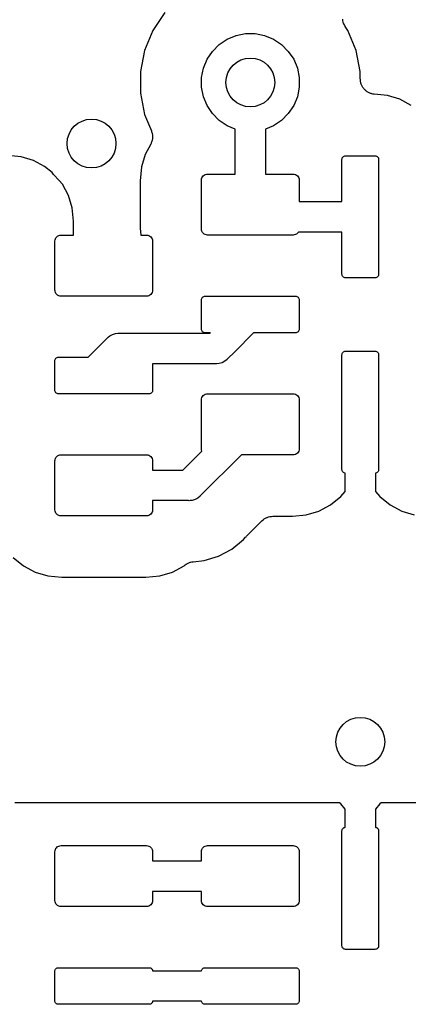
# Model space of a CAD drawing. Extents: x 59.9 to 90.6, y -72.1 to -46.5.
# Tile 8 of 24: x 70.7 to 73.9, y -62.6 to -54.6. Entities that reach past the tile are written whole.
import ezdxf

# ---------------------------------------------------------------- set-up
doc = ezdxf.new("R2010")
doc.units = 0
doc.header["$MEASUREMENT"] = 0
doc.layers.add('BLACK', color=7, linetype='CONTINUOUS')

msp = doc.modelspace()

# ---------------------------------------------------------------- linework, layer by layer
at = {"layer": 'BLACK', "linetype": 'CONTINUOUS'}
for p, q in [((71.9009, -54.5263), (71.8024, -54.6737)), ((73.3567, -54.5941), (73.3557, -54.5822)), ((73.3569, -54.5946), (73.3567, -54.5941)), ((71.8024, -54.6737), (71.7346, -54.8375)), ((73.3569, -54.5951), (73.3569, -54.5946)), ((73.3603, -54.6064), (73.3569, -54.5951)), ((73.3636, -54.6179), (73.3603, -54.6064)), ((73.3638, -54.6183), (73.3636, -54.6179)), ((73.364, -54.6188), (73.3638, -54.6183)), ((73.3695, -54.6293), (73.364, -54.6188)), ((73.375, -54.6399), (73.3695, -54.6293)), ((73.3755, -54.6407), (73.375, -54.6399)), ((73.3756, -54.6408), (73.3755, -54.6407)), ((73.3755, -54.6407), (73.3755, -54.6407)), ((73.376, -54.6414), (73.3756, -54.6408)), ((73.3976, -54.6737), (73.376, -54.6414)), ((73.4654, -54.8375), (73.3976, -54.6737)), ((72.345, -54.7893), (72.4105, -54.7455)), ((72.4105, -54.7455), (72.4833, -54.7154)), ((72.4833, -54.7154), (72.5606, -54.7)), ((72.5606, -54.7), (72.6394, -54.7)), ((72.6394, -54.7), (72.7167, -54.7154)), ((72.7167, -54.7154), (72.7895, -54.7455)), ((72.7895, -54.7455), (72.855, -54.7893)), ((72.2893, -54.845), (72.345, -54.7893)), ((72.855, -54.7893), (72.9107, -54.845)), ((71.7346, -54.8375), (71.7, -55.0114)), ((72.2154, -54.9833), (72.2455, -54.9105)), ((72.2455, -54.9105), (72.2893, -54.845)), ((72.9107, -54.845), (72.9545, -54.9105)), ((72.9545, -54.9105), (72.9846, -54.9833)), ((73.5, -55.0114), (73.4654, -54.8375)), ((72.2, -55.0606), (72.2154, -54.9833)), ((72.9846, -54.9833), (73, -55.0606)), ((71.7, -55.0114), (71.7, -55.1886)), ((72.2, -55.1394), (72.2, -55.0606)), ((73, -55.0606), (73, -55.1394)), ((73.5, -55.0707), (73.5, -55.0114)), ((73.5006, -55.0764), (73.5, -55.0707)), ((73.5005, -55.0821), (73.5006, -55.0764)), ((72.2154, -55.2167), (72.2, -55.1394)), ((73, -55.1394), (72.9846, -55.2167)), ((73.5018, -55.0887), (73.5005, -55.0821)), ((73.5024, -55.0953), (73.5018, -55.0887)), ((73.5041, -55.1008), (73.5024, -55.0953)), ((73.5052, -55.1065), (73.5041, -55.1008)), ((73.5077, -55.1127), (73.5052, -55.1065)), ((73.5096, -55.1191), (73.5077, -55.1127)), ((73.5123, -55.1241), (73.5096, -55.1191)), ((73.5144, -55.1294), (73.5123, -55.1241)), ((73.5181, -55.135), (73.5144, -55.1294)), ((73.5212, -55.1409), (73.5181, -55.135)), ((73.5248, -55.1454), (73.5212, -55.1409)), ((73.528, -55.1502), (73.5248, -55.1454)), ((73.5327, -55.155), (73.528, -55.1502)), ((73.5369, -55.1601), (73.5327, -55.155)), ((71.7, -55.1886), (71.7346, -55.3625)), ((72.2455, -55.2895), (72.2154, -55.2167)), ((72.9846, -55.2167), (72.9545, -55.2895)), ((73.5413, -55.1638), (73.5369, -55.1601)), ((73.5453, -55.1679), (73.5413, -55.1638)), ((73.5508, -55.1717), (73.5453, -55.1679)), ((73.556, -55.1759), (73.5508, -55.1717)), ((73.561, -55.1787), (73.556, -55.1759)), ((73.5658, -55.1819), (73.561, -55.1787)), ((73.5719, -55.1846), (73.5658, -55.1819)), ((73.5778, -55.1877), (73.5719, -55.1846)), ((73.5833, -55.1894), (73.5778, -55.1877)), ((73.5885, -55.1917), (73.5833, -55.1894)), ((73.5951, -55.1931), (73.5885, -55.1917)), ((73.6015, -55.1951), (73.5951, -55.1931)), ((73.6072, -55.1957), (73.6015, -55.1951)), ((73.6128, -55.1969), (73.6072, -55.1957)), ((73.6146, -55.197), (73.6128, -55.1969)), ((73.7239, -55.2078), (73.6146, -55.197)), ((73.8237, -55.2381), (73.7239, -55.2078)), ((73.9158, -55.2873), (73.8237, -55.2381)), ((72.2893, -55.355), (72.2455, -55.2895)), ((72.9545, -55.2895), (72.9107, -55.355)), ((71.7346, -55.3625), (71.7899, -55.4961)), ((72.345, -55.4107), (72.2893, -55.355)), ((72.9107, -55.355), (72.855, -55.4107)), ((72.4105, -55.4545), (72.345, -55.4107)), ((72.475, -55.4812), (72.4105, -55.4545)), ((72.475, -55.85), (72.475, -55.4812)), ((72.7895, -55.4545), (72.725, -55.4812)), ((72.725, -55.4812), (72.725, -55.85)), ((72.855, -55.4107), (72.7895, -55.4545)), ((71.7899, -55.4961), (71.7906, -55.4977)), ((71.7906, -55.4977), (71.7921, -55.5031)), ((71.7921, -55.5031), (71.7942, -55.5082)), ((71.7942, -55.5082), (71.7955, -55.5149)), ((71.7955, -55.5149), (71.7974, -55.5215)), ((71.7974, -55.5215), (71.7979, -55.5271)), ((71.7989, -55.5573), (71.7976, -55.564)), ((71.7979, -55.5271), (71.799, -55.5325)), ((71.7996, -55.5462), (71.7989, -55.5517)), ((71.7989, -55.5517), (71.7989, -55.5573)), ((71.799, -55.5325), (71.799, -55.5394)), ((71.799, -55.5394), (71.7996, -55.5462)), ((71.7846, -55.6045), (71.7396, -55.6886)), ((71.7867, -55.5994), (71.7846, -55.6045)), ((71.7894, -55.5945), (71.7867, -55.5994)), ((71.7914, -55.588), (71.7894, -55.5945)), ((71.7941, -55.5816), (71.7914, -55.588)), ((71.7952, -55.5762), (71.7941, -55.5816)), ((71.7968, -55.5708), (71.7952, -55.5762)), ((71.7976, -55.564), (71.7968, -55.5708)), ((70.7239, -55.7078), (70.6138, -55.697)), ((70.8237, -55.7381), (70.7239, -55.7078)), ((71.7396, -55.6886), (71.7082, -55.7922)), ((73.3506, -55.7241), (73.3523, -55.7185)), ((73.3523, -55.7185), (73.3551, -55.7133)), ((73.3551, -55.7133), (73.3588, -55.7088)), ((73.3588, -55.7088), (73.3633, -55.7051)), ((73.3633, -55.7051), (73.3685, -55.7023)), ((73.3685, -55.7023), (73.3741, -55.7006)), ((73.3741, -55.7006), (73.38, -55.7)), ((73.38, -55.7), (73.62, -55.7)), ((73.62, -55.7), (73.6259, -55.7006)), ((73.6259, -55.7006), (73.6315, -55.7023)), ((73.6315, -55.7023), (73.6367, -55.7051)), ((73.6367, -55.7051), (73.6412, -55.7088)), ((73.6412, -55.7088), (73.6449, -55.7133)), ((73.6449, -55.7133), (73.6477, -55.7185)), ((73.6477, -55.7185), (73.6494, -55.7241)), ((70.9158, -55.7873), (70.8237, -55.7381)), ((70.9784, -55.8387), (70.9158, -55.7873)), ((71.7082, -55.7922), (71.697, -55.9062)), ((73.35, -55.73), (73.3506, -55.7241)), ((73.35, -56.075), (73.35, -55.73)), ((73.6494, -55.7241), (73.65, -55.73)), ((73.65, -55.73), (73.65, -56.67)), ((70.9893, -55.855), (70.9784, -55.8387)), ((71.036, -55.9017), (70.9893, -55.855)), ((72.201, -55.8902), (72.2038, -55.8809)), ((72.2038, -55.8809), (72.2084, -55.8722)), ((72.2084, -55.8722), (72.2146, -55.8646)), ((72.2146, -55.8646), (72.2222, -55.8584)), ((72.2222, -55.8584), (72.2309, -55.8538)), ((72.2309, -55.8538), (72.2402, -55.851)), ((72.2402, -55.851), (72.25, -55.85)), ((72.25, -55.85), (72.475, -55.85)), ((72.725, -55.85), (72.95, -55.85)), ((72.95, -55.85), (72.9598, -55.851)), ((72.9598, -55.851), (72.9691, -55.8538)), ((72.9691, -55.8538), (72.9778, -55.8584)), ((72.9778, -55.8584), (72.9854, -55.8646)), ((72.9854, -55.8646), (72.9916, -55.8722)), ((72.9916, -55.8722), (72.9962, -55.8809)), ((72.9962, -55.8809), (72.999, -55.8902)), ((71.0627, -55.9342), (71.036, -55.9017)), ((71.1119, -56.0263), (71.0627, -55.9342)), ((71.697, -55.9062), (71.697, -56.2938)), ((72.2, -55.9), (72.201, -55.8902)), ((72.2, -56.3), (72.2, -55.9)), ((72.999, -55.8902), (73, -55.9)), ((73, -55.9), (73, -56.075)), ((71.1422, -56.1261), (71.1119, -56.0263)), ((71.153, -56.2362), (71.1422, -56.1261)), ((73, -56.075), (73.35, -56.075)), ((71.153, -56.35), (71.153, -56.2362)), ((71.0084, -56.3722), (71.0146, -56.3646)), ((71.0146, -56.3646), (71.0222, -56.3584)), ((71.0222, -56.3584), (71.0309, -56.3538)), ((71.0309, -56.3538), (71.0402, -56.351)), ((71.0402, -56.351), (71.05, -56.35)), ((71.05, -56.35), (71.153, -56.35)), ((71.697, -56.2938), (71.7025, -56.35)), ((71.7025, -56.35), (71.75, -56.35)), ((71.75, -56.35), (71.7598, -56.351)), ((71.7598, -56.351), (71.7691, -56.3538)), ((71.7691, -56.3538), (71.7778, -56.3584)), ((71.7778, -56.3584), (71.7854, -56.3646)), ((71.7854, -56.3646), (71.7916, -56.3722)), ((72.201, -56.3098), (72.2, -56.3)), ((72.2038, -56.3191), (72.201, -56.3098)), ((72.2084, -56.3278), (72.2038, -56.3191)), ((72.2146, -56.3354), (72.2084, -56.3278)), ((72.2222, -56.3416), (72.2146, -56.3354)), ((72.2309, -56.3462), (72.2222, -56.3416)), ((72.2402, -56.349), (72.2309, -56.3462)), ((72.25, -56.35), (72.2402, -56.349)), ((72.95, -56.35), (72.25, -56.35)), ((72.9598, -56.349), (72.95, -56.35)), ((72.9691, -56.3462), (72.9598, -56.349)), ((72.9778, -56.3416), (72.9691, -56.3462)), ((72.9854, -56.3354), (72.9778, -56.3416)), ((72.9916, -56.3278), (72.9854, -56.3354)), ((72.9931, -56.325), (72.9916, -56.3278)), ((73.35, -56.325), (72.9931, -56.325)), ((73.35, -56.67), (73.35, -56.325)), ((71, -56.4), (71.001, -56.3902)), ((71, -56.8), (71, -56.4)), ((71.001, -56.3902), (71.0038, -56.3809)), ((71.0038, -56.3809), (71.0084, -56.3722)), ((71.7916, -56.3722), (71.7962, -56.3809)), ((71.7962, -56.3809), (71.799, -56.3902)), ((71.799, -56.3902), (71.8, -56.4)), ((71.8, -56.4), (71.8, -56.8)), ((73.3506, -56.6759), (73.35, -56.67)), ((73.3523, -56.6815), (73.3506, -56.6759)), ((73.3551, -56.6867), (73.3523, -56.6815)), ((73.3588, -56.6912), (73.3551, -56.6867)), ((73.6449, -56.6867), (73.6412, -56.6912)), ((73.6477, -56.6815), (73.6449, -56.6867)), ((73.6494, -56.6759), (73.6477, -56.6815)), ((73.65, -56.67), (73.6494, -56.6759)), ((73.3633, -56.6949), (73.3588, -56.6912)), ((73.3685, -56.6977), (73.3633, -56.6949)), ((73.3741, -56.6994), (73.3685, -56.6977)), ((73.38, -56.7), (73.3741, -56.6994)), ((73.62, -56.7), (73.38, -56.7)), ((73.6259, -56.6994), (73.62, -56.7)), ((73.6315, -56.6977), (73.6259, -56.6994)), ((73.6367, -56.6949), (73.6315, -56.6977)), ((73.6412, -56.6912), (73.6367, -56.6949)), ((71.001, -56.8098), (71, -56.8)), ((71.0038, -56.8191), (71.001, -56.8098)), ((71.0084, -56.8278), (71.0038, -56.8191)), ((71.0146, -56.8354), (71.0084, -56.8278)), ((71.0222, -56.8416), (71.0146, -56.8354)), ((71.0309, -56.8462), (71.0222, -56.8416)), ((71.0402, -56.849), (71.0309, -56.8462)), ((71.05, -56.85), (71.0402, -56.849)), ((71.75, -56.85), (71.05, -56.85)), ((71.7598, -56.849), (71.75, -56.85)), ((71.7691, -56.8462), (71.7598, -56.849)), ((71.7778, -56.8416), (71.7691, -56.8462)), ((71.7854, -56.8354), (71.7778, -56.8416)), ((71.7916, -56.8278), (71.7854, -56.8354)), ((71.7962, -56.8191), (71.7916, -56.8278)), ((71.799, -56.8098), (71.7962, -56.8191)), ((71.8, -56.8), (71.799, -56.8098)), ((72.2185, -56.8523), (72.2241, -56.8506)), ((72.2241, -56.8506), (72.23, -56.85)), ((72.23, -56.85), (72.97, -56.85)), ((72.97, -56.85), (72.9759, -56.8506)), ((72.9759, -56.8506), (72.9815, -56.8523)), ((72.2, -56.88), (72.2006, -56.8741)), ((72.2, -57.12), (72.2, -56.88)), ((72.2006, -56.8741), (72.2023, -56.8685)), ((72.2023, -56.8685), (72.2051, -56.8633)), ((72.2051, -56.8633), (72.2088, -56.8588)), ((72.2088, -56.8588), (72.2133, -56.8551)), ((72.2133, -56.8551), (72.2185, -56.8523)), ((72.9815, -56.8523), (72.9867, -56.8551)), ((72.9867, -56.8551), (72.9912, -56.8588)), ((72.9912, -56.8588), (72.9949, -56.8633)), ((72.9949, -56.8633), (72.9977, -56.8685)), ((72.9977, -56.8685), (72.9994, -56.8741)), ((72.9994, -56.8741), (73, -56.88)), ((73, -56.88), (73, -57.12)), ((71.4509, -57.1749), (71.4726, -57.1632)), ((71.4726, -57.1632), (71.4962, -57.1561)), ((71.4962, -57.1561), (71.5146, -57.1543)), ((71.5146, -57.1543), (71.5207, -57.1537)), ((71.5146, -57.1543), (71.5146, -57.1543)), ((71.5207, -57.1537), (71.5268, -57.1543)), ((71.5268, -57.1543), (72.2689, -57.1543)), ((72.2006, -57.1259), (72.2, -57.12)), ((72.2023, -57.1315), (72.2006, -57.1259)), ((72.2051, -57.1367), (72.2023, -57.1315)), ((72.2088, -57.1412), (72.2051, -57.1367)), ((72.2133, -57.1449), (72.2088, -57.1412)), ((72.2185, -57.1477), (72.2133, -57.1449)), ((72.2241, -57.1494), (72.2185, -57.1477)), ((72.23, -57.15), (72.2241, -57.1494)), ((72.2732, -57.15), (72.23, -57.15)), ((72.2689, -57.1543), (72.2732, -57.15)), ((72.6268, -57.15), (72.472, -57.3048)), ((72.97, -57.15), (72.6268, -57.15)), ((72.9759, -57.1494), (72.97, -57.15)), ((72.9815, -57.1477), (72.9759, -57.1494)), ((72.9867, -57.1449), (72.9815, -57.1477)), ((72.9912, -57.1412), (72.9867, -57.1449)), ((72.9949, -57.1367), (72.9912, -57.1412)), ((72.9977, -57.1315), (72.9949, -57.1367)), ((72.9994, -57.1259), (72.9977, -57.1315)), ((73, -57.12), (72.9994, -57.1259)), ((71.2732, -57.35), (71.428, -57.1952)), ((71.428, -57.1952), (71.4319, -57.1905)), ((71.4319, -57.1905), (71.4367, -57.1866)), ((71.4367, -57.1866), (71.4509, -57.1749)), ((71.4367, -57.1866), (71.4367, -57.1866)), ((72.472, -57.3048), (72.4134, -57.3633)), ((72.472, -57.3048), (72.472, -57.3048)), ((73.35, -57.33), (73.3506, -57.3241)), ((73.35, -58.27), (73.35, -57.33)), ((73.3506, -57.3241), (73.3523, -57.3185)), ((73.3523, -57.3185), (73.3551, -57.3133)), ((73.3551, -57.3133), (73.3588, -57.3088)), ((73.3588, -57.3088), (73.3633, -57.3051)), ((73.3633, -57.3051), (73.3685, -57.3023)), ((73.3685, -57.3023), (73.3741, -57.3006)), ((73.3741, -57.3006), (73.38, -57.3)), ((73.38, -57.3), (73.62, -57.3)), ((73.62, -57.3), (73.6259, -57.3006)), ((73.6259, -57.3006), (73.6315, -57.3023)), ((73.6315, -57.3023), (73.6367, -57.3051)), ((73.6367, -57.3051), (73.6412, -57.3088)), ((73.6412, -57.3088), (73.6449, -57.3133)), ((73.6449, -57.3133), (73.6477, -57.3185)), ((73.6477, -57.3185), (73.6494, -57.3241)), ((73.6494, -57.3241), (73.65, -57.33)), ((73.65, -57.33), (73.65, -58.27)), ((71, -57.38), (71.0006, -57.3741)), ((71, -57.62), (71, -57.38)), ((71.0006, -57.3741), (71.0023, -57.3685)), ((71.0023, -57.3685), (71.0051, -57.3633)), ((71.0051, -57.3633), (71.0088, -57.3588)), ((71.0088, -57.3588), (71.0133, -57.3551)), ((71.0133, -57.3551), (71.0185, -57.3523)), ((71.0185, -57.3523), (71.0241, -57.3506)), ((71.0241, -57.3506), (71.03, -57.35)), ((71.03, -57.35), (71.2732, -57.35)), ((72.3146, -57.4043), (71.8, -57.4043)), ((71.8, -57.4043), (71.8, -57.62)), ((72.3207, -57.4049), (72.3146, -57.4043)), ((72.3268, -57.4043), (72.3207, -57.4049)), ((72.3452, -57.4025), (72.3268, -57.4043)), ((72.3268, -57.4043), (72.3268, -57.4043)), ((72.3688, -57.3953), (72.3452, -57.4025)), ((72.3905, -57.3837), (72.3688, -57.3953)), ((72.4095, -57.3681), (72.3905, -57.3837)), ((72.4134, -57.3633), (72.4095, -57.3681)), ((71.0006, -57.6259), (71, -57.62)), ((71.0023, -57.6315), (71.0006, -57.6259)), ((71.0051, -57.6367), (71.0023, -57.6315)), ((71.0088, -57.6412), (71.0051, -57.6367)), ((71.0133, -57.6449), (71.0088, -57.6412)), ((71.0185, -57.6477), (71.0133, -57.6449)), ((71.0241, -57.6494), (71.0185, -57.6477)), ((71.03, -57.65), (71.0241, -57.6494)), ((71.77, -57.65), (71.03, -57.65)), ((71.7759, -57.6494), (71.77, -57.65)), ((71.7815, -57.6477), (71.7759, -57.6494)), ((71.7867, -57.6449), (71.7815, -57.6477)), ((71.7912, -57.6412), (71.7867, -57.6449)), ((71.7949, -57.6367), (71.7912, -57.6412)), ((71.7977, -57.6315), (71.7949, -57.6367)), ((71.7994, -57.6259), (71.7977, -57.6315)), ((71.8, -57.62), (71.7994, -57.6259)), ((72.2146, -57.6646), (72.2222, -57.6584)), ((72.2222, -57.6584), (72.2309, -57.6538)), ((72.2309, -57.6538), (72.2402, -57.651)), ((72.2402, -57.651), (72.25, -57.65)), ((72.25, -57.65), (72.95, -57.65)), ((72.95, -57.65), (72.9598, -57.651)), ((72.9598, -57.651), (72.9691, -57.6538)), ((72.9691, -57.6538), (72.9778, -57.6584)), ((72.9778, -57.6584), (72.9854, -57.6646)), ((72.2, -57.7), (72.201, -57.6902)), ((72.2, -58.1), (72.2, -57.7)), ((72.201, -57.6902), (72.2038, -57.6809)), ((72.2038, -57.6809), (72.2084, -57.6722)), ((72.2084, -57.6722), (72.2146, -57.6646)), ((72.9854, -57.6646), (72.9916, -57.6722)), ((72.9916, -57.6722), (72.9962, -57.6809)), ((72.9962, -57.6809), (72.999, -57.6902)), ((72.999, -57.6902), (73, -57.7)), ((73, -57.7), (73, -58.1)), ((72.0482, -58.275), (72.2039, -58.1193)), ((72.201, -58.1098), (72.2, -58.1)), ((72.2038, -58.1191), (72.201, -58.1098)), ((72.2039, -58.1193), (72.2038, -58.1191)), ((72.9778, -58.1416), (72.9691, -58.1462)), ((72.9854, -58.1354), (72.9778, -58.1416)), ((72.9916, -58.1278), (72.9854, -58.1354)), ((72.9962, -58.1191), (72.9916, -58.1278)), ((72.999, -58.1098), (72.9962, -58.1191)), ((73, -58.1), (72.999, -58.1098)), ((71, -58.2), (71.001, -58.1902)), ((71, -58.6), (71, -58.2)), ((71.001, -58.1902), (71.0038, -58.1809)), ((71.0038, -58.1809), (71.0084, -58.1722)), ((71.0084, -58.1722), (71.0146, -58.1646)), ((71.0146, -58.1646), (71.0222, -58.1584)), ((71.0222, -58.1584), (71.0309, -58.1538)), ((71.0309, -58.1538), (71.0402, -58.151)), ((71.0402, -58.151), (71.05, -58.15)), ((71.05, -58.15), (71.75, -58.15)), ((71.75, -58.15), (71.7598, -58.151)), ((71.7598, -58.151), (71.7691, -58.1538)), ((71.7691, -58.1538), (71.7778, -58.1584)), ((71.7778, -58.1584), (71.7854, -58.1646)), ((71.7854, -58.1646), (71.7916, -58.1722)), ((71.7916, -58.1722), (71.7962, -58.1809)), ((71.7962, -58.1809), (71.799, -58.1902)), ((71.799, -58.1902), (71.8, -58.2)), ((71.8, -58.2), (71.8, -58.275)), ((72.5268, -58.15), (72.1927, -58.484)), ((72.95, -58.15), (72.5268, -58.15)), ((72.9598, -58.149), (72.95, -58.15)), ((72.9691, -58.1462), (72.9598, -58.149)), ((71.8, -58.275), (72.0482, -58.275)), ((73.3506, -58.2759), (73.35, -58.27)), ((73.3523, -58.2815), (73.3506, -58.2759)), ((73.3551, -58.2867), (73.3523, -58.2815)), ((73.3588, -58.2912), (73.3551, -58.2867)), ((73.3633, -58.2949), (73.3588, -58.2912)), ((73.3685, -58.2977), (73.3633, -58.2949)), ((73.3741, -58.2994), (73.3685, -58.2977)), ((73.375, -58.2995), (73.3741, -58.2994)), ((73.375, -58.4487), (73.375, -58.2995)), ((73.6259, -58.2994), (73.625, -58.2995)), ((73.625, -58.2995), (73.625, -58.4487)), ((73.6315, -58.2977), (73.6259, -58.2994)), ((73.6367, -58.2949), (73.6315, -58.2977)), ((73.6412, -58.2912), (73.6367, -58.2949)), ((73.6449, -58.2867), (73.6412, -58.2912)), ((73.6477, -58.2815), (73.6449, -58.2867)), ((73.6494, -58.2759), (73.6477, -58.2815)), ((73.65, -58.27), (73.6494, -58.2759)), ((73.3406, -58.4906), (73.375, -58.4487)), ((73.625, -58.4487), (73.6594, -58.4906)), ((72.0939, -58.525), (71.8, -58.525)), ((71.8, -58.525), (71.8, -58.6)), ((72.1, -58.5256), (72.0939, -58.525)), ((72.1061, -58.525), (72.1, -58.5256)), ((72.1245, -58.5232), (72.1061, -58.525)), ((72.1061, -58.525), (72.1061, -58.525)), ((72.1481, -58.516), (72.1245, -58.5232)), ((72.1698, -58.5044), (72.1481, -58.516)), ((72.1888, -58.4888), (72.1698, -58.5044)), ((72.1927, -58.484), (72.1888, -58.4888)), ((73.2569, -58.5593), (73.3406, -58.4906)), ((73.6594, -58.4906), (73.7431, -58.5593)), ((71.001, -58.6098), (71, -58.6)), ((71.0038, -58.6191), (71.001, -58.6098)), ((71.0084, -58.6278), (71.0038, -58.6191)), ((71.7962, -58.6191), (71.7916, -58.6278)), ((71.799, -58.6098), (71.7962, -58.6191)), ((71.8, -58.6), (71.799, -58.6098)), ((73.0578, -58.6418), (73.1614, -58.6104)), ((73.1614, -58.6104), (73.2569, -58.5593)), ((73.7431, -58.5593), (73.8386, -58.6104)), ((73.8386, -58.6104), (73.9422, -58.6418)), ((71.0146, -58.6354), (71.0084, -58.6278)), ((71.0222, -58.6416), (71.0146, -58.6354)), ((71.0309, -58.6462), (71.0222, -58.6416)), ((71.0402, -58.649), (71.0309, -58.6462)), ((71.05, -58.65), (71.0402, -58.649)), ((71.75, -58.65), (71.05, -58.65)), ((71.7598, -58.649), (71.75, -58.65)), ((71.7691, -58.6462), (71.7598, -58.649)), ((71.7778, -58.6416), (71.7691, -58.6462)), ((71.7854, -58.6354), (71.7778, -58.6416)), ((71.7916, -58.6278), (71.7854, -58.6354)), ((72.5681, -58.8158), (72.6937, -58.6902)), ((72.6937, -58.6902), (72.694, -58.6899)), ((72.694, -58.6899), (72.6949, -58.689)), ((72.694, -58.6899), (72.694, -58.6899)), ((72.694, -58.6899), (72.694, -58.6899)), ((72.6949, -58.689), (72.7041, -58.6816)), ((72.7041, -58.6816), (72.7132, -58.6743)), ((72.7132, -58.6743), (72.7138, -58.6739)), ((72.7138, -58.6739), (72.7143, -58.6735)), ((72.7143, -58.6735), (72.7247, -58.6681)), ((72.7247, -58.6681), (72.7351, -58.6626)), ((72.7351, -58.6626), (72.7357, -58.6624)), ((72.7357, -58.6624), (72.7363, -58.6621)), ((72.7363, -58.6621), (72.7476, -58.6588)), ((72.7476, -58.6588), (72.7588, -58.6555)), ((72.7588, -58.6555), (72.7595, -58.6554)), ((72.7595, -58.6554), (72.7601, -58.6552)), ((72.7601, -58.6552), (72.7718, -58.6542)), ((72.7718, -58.6542), (72.7835, -58.653)), ((72.7835, -58.653), (72.9438, -58.653)), ((72.9438, -58.653), (73.0578, -58.6418)), ((72.4489, -58.9222), (72.5441, -58.8441)), ((72.5441, -58.8441), (72.5597, -58.8251)), ((72.5597, -58.8251), (72.5608, -58.8237)), ((72.5608, -58.8237), (72.5647, -58.82)), ((72.5647, -58.82), (72.5681, -58.8158)), ((72.3403, -58.9802), (72.4489, -58.9222)), ((70.6594, -58.9906), (70.7431, -59.0593)), ((72.1084, -59.0296), (72.1091, -59.0295)), ((72.1091, -59.0295), (72.1098, -59.0292)), ((72.1098, -59.0292), (72.1213, -59.0271)), ((72.1213, -59.0271), (72.1327, -59.0248)), ((72.1327, -59.0248), (72.2225, -59.016)), ((72.2225, -59.016), (72.3403, -58.9802)), ((70.7431, -59.0593), (70.8386, -59.1104)), ((71.9614, -59.1104), (72.0569, -59.0593)), ((72.0569, -59.0593), (72.0646, -59.053)), ((72.0646, -59.053), (72.0648, -59.0528)), ((72.0648, -59.0528), (72.0648, -59.0528)), ((72.0648, -59.0528), (72.0649, -59.0528)), ((72.0649, -59.0528), (72.066, -59.0519)), ((72.066, -59.0519), (72.0758, -59.0455)), ((72.0758, -59.0455), (72.0855, -59.0391)), ((72.0855, -59.0391), (72.0861, -59.0388)), ((72.0861, -59.0388), (72.0868, -59.0384)), ((72.0868, -59.0384), (72.0976, -59.0341)), ((72.0976, -59.0341), (72.1084, -59.0296)), ((70.8386, -59.1104), (70.9422, -59.1418)), ((70.9422, -59.1418), (71.0562, -59.153)), ((71.0562, -59.153), (71.7438, -59.153)), ((71.7438, -59.153), (71.8578, -59.1418)), ((71.8578, -59.1418), (71.9614, -59.1104)), ((73.3292, -61), (70.6708, -61)), ((73.3406, -61.0094), (73.3292, -61)), ((73.375, -61.0513), (73.3406, -61.0094)), ((73.6594, -61.0094), (73.625, -61.0513)), ((73.6708, -61), (73.6594, -61.0094)), ((76.3292, -61), (73.6708, -61)), ((73.375, -61.2005), (73.375, -61.0513)), ((73.625, -61.0513), (73.625, -61.2005)), ((73.3588, -61.2088), (73.3633, -61.2051)), ((73.3633, -61.2051), (73.3685, -61.2023)), ((73.3685, -61.2023), (73.3741, -61.2006)), ((73.3741, -61.2006), (73.375, -61.2005)), ((73.625, -61.2005), (73.6259, -61.2006)), ((73.6259, -61.2006), (73.6315, -61.2023)), ((73.6315, -61.2023), (73.6367, -61.2051)), ((73.6367, -61.2051), (73.6412, -61.2088)), ((73.35, -61.23), (73.3506, -61.2241)), ((73.35, -62.17), (73.35, -61.23)), ((73.3506, -61.2241), (73.3523, -61.2185)), ((73.3523, -61.2185), (73.3551, -61.2133)), ((73.3551, -61.2133), (73.3588, -61.2088)), ((73.6412, -61.2088), (73.6449, -61.2133)), ((73.6449, -61.2133), (73.6477, -61.2185)), ((73.6477, -61.2185), (73.6494, -61.2241)), ((73.6494, -61.2241), (73.65, -61.23)), ((73.65, -61.23), (73.65, -62.17)), ((71.0084, -61.3722), (71.0146, -61.3646)), ((71.0146, -61.3646), (71.0222, -61.3584)), ((71.0222, -61.3584), (71.0309, -61.3538)), ((71.0309, -61.3538), (71.0402, -61.351)), ((71.0402, -61.351), (71.05, -61.35)), ((71.05, -61.35), (71.75, -61.35)), ((71.75, -61.35), (71.7598, -61.351)), ((71.7598, -61.351), (71.7691, -61.3538)), ((71.7691, -61.3538), (71.7778, -61.3584)), ((71.7778, -61.3584), (71.7854, -61.3646)), ((71.7854, -61.3646), (71.7916, -61.3722)), ((72.2084, -61.3722), (72.2146, -61.3646)), ((72.2146, -61.3646), (72.2222, -61.3584)), ((72.2222, -61.3584), (72.2309, -61.3538)), ((72.2309, -61.3538), (72.2402, -61.351)), ((72.2402, -61.351), (72.25, -61.35)), ((72.25, -61.35), (72.95, -61.35)), ((72.95, -61.35), (72.9598, -61.351)), ((72.9598, -61.351), (72.9691, -61.3538)), ((72.9691, -61.3538), (72.9778, -61.3584)), ((72.9778, -61.3584), (72.9854, -61.3646)), ((72.9854, -61.3646), (72.9916, -61.3722)), ((71, -61.4), (71.001, -61.3902)), ((71, -61.8), (71, -61.4)), ((71.001, -61.3902), (71.0038, -61.3809)), ((71.0038, -61.3809), (71.0084, -61.3722)), ((71.7916, -61.3722), (71.7962, -61.3809)), ((71.7962, -61.3809), (71.799, -61.3902)), ((71.799, -61.3902), (71.8, -61.4)), ((71.8, -61.4), (71.8, -61.475)), ((72.2, -61.4), (72.201, -61.3902)), ((72.2, -61.475), (72.2, -61.4)), ((72.201, -61.3902), (72.2038, -61.3809)), ((72.2038, -61.3809), (72.2084, -61.3722)), ((72.9916, -61.3722), (72.9962, -61.3809)), ((72.9962, -61.3809), (72.999, -61.3902)), ((72.999, -61.3902), (73, -61.4)), ((73, -61.4), (73, -61.8)), ((71.8, -61.475), (72.2, -61.475)), ((72.2, -61.725), (71.8, -61.725)), ((71.8, -61.725), (71.8, -61.8)), ((72.2, -61.8), (72.2, -61.725)), ((71.001, -61.8098), (71, -61.8)), ((71.0038, -61.8191), (71.001, -61.8098)), ((71.0084, -61.8278), (71.0038, -61.8191)), ((71.0146, -61.8354), (71.0084, -61.8278)), ((71.0222, -61.8416), (71.0146, -61.8354)), ((71.0309, -61.8462), (71.0222, -61.8416)), ((71.0402, -61.849), (71.0309, -61.8462)), ((71.05, -61.85), (71.0402, -61.849)), ((71.75, -61.85), (71.05, -61.85)), ((71.7598, -61.849), (71.75, -61.85)), ((71.7691, -61.8462), (71.7598, -61.849)), ((71.7778, -61.8416), (71.7691, -61.8462)), ((71.7854, -61.8354), (71.7778, -61.8416)), ((71.7916, -61.8278), (71.7854, -61.8354)), ((71.7962, -61.8191), (71.7916, -61.8278)), ((71.799, -61.8098), (71.7962, -61.8191)), ((71.8, -61.8), (71.799, -61.8098)), ((72.201, -61.8098), (72.2, -61.8)), ((72.2038, -61.8191), (72.201, -61.8098)), ((72.2084, -61.8278), (72.2038, -61.8191)), ((72.2146, -61.8354), (72.2084, -61.8278)), ((72.2222, -61.8416), (72.2146, -61.8354)), ((72.2309, -61.8462), (72.2222, -61.8416)), ((72.2402, -61.849), (72.2309, -61.8462)), ((72.25, -61.85), (72.2402, -61.849)), ((72.95, -61.85), (72.25, -61.85)), ((72.9598, -61.849), (72.95, -61.85)), ((72.9691, -61.8462), (72.9598, -61.849)), ((72.9778, -61.8416), (72.9691, -61.8462)), ((72.9854, -61.8354), (72.9778, -61.8416)), ((72.9916, -61.8278), (72.9854, -61.8354)), ((72.9962, -61.8191), (72.9916, -61.8278)), ((72.999, -61.8098), (72.9962, -61.8191)), ((73, -61.8), (72.999, -61.8098)), ((73.3506, -62.1759), (73.35, -62.17)), ((73.65, -62.17), (73.6494, -62.1759)), ((73.3523, -62.1815), (73.3506, -62.1759)), ((73.3551, -62.1867), (73.3523, -62.1815)), ((73.3588, -62.1912), (73.3551, -62.1867)), ((73.3633, -62.1949), (73.3588, -62.1912)), ((73.3685, -62.1977), (73.3633, -62.1949)), ((73.3741, -62.1994), (73.3685, -62.1977)), ((73.38, -62.2), (73.3741, -62.1994)), ((73.62, -62.2), (73.38, -62.2)), ((73.6259, -62.1994), (73.62, -62.2)), ((73.6315, -62.1977), (73.6259, -62.1994)), ((73.6367, -62.1949), (73.6315, -62.1977)), ((73.6412, -62.1912), (73.6367, -62.1949)), ((73.6449, -62.1867), (73.6412, -62.1912)), ((73.6477, -62.1815), (73.6449, -62.1867)), ((73.6494, -62.1759), (73.6477, -62.1815)), ((71, -62.38), (71.0006, -62.3741)), ((71, -62.62), (71, -62.38)), ((71.0006, -62.3741), (71.0023, -62.3685)), ((71.0023, -62.3685), (71.0051, -62.3633)), ((71.0051, -62.3633), (71.0088, -62.3588)), ((71.0088, -62.3588), (71.0133, -62.3551)), ((71.0133, -62.3551), (71.0185, -62.3523)), ((71.0185, -62.3523), (71.0241, -62.3506)), ((71.0241, -62.3506), (71.03, -62.35)), ((71.03, -62.35), (71.77, -62.35)), ((71.77, -62.35), (71.7759, -62.3506)), ((71.7759, -62.3506), (71.7815, -62.3523)), ((71.7815, -62.3523), (71.7867, -62.3551)), ((71.7867, -62.3551), (71.7912, -62.3588)), ((71.7912, -62.3588), (71.7949, -62.3633)), ((71.7949, -62.3633), (71.7977, -62.3685)), ((71.7977, -62.3685), (71.7994, -62.3741)), ((71.7994, -62.3741), (71.7995, -62.375)), ((71.7995, -62.375), (72.2005, -62.375)), ((72.2005, -62.375), (72.2006, -62.3741)), ((72.2006, -62.3741), (72.2023, -62.3685)), ((72.2023, -62.3685), (72.2051, -62.3633)), ((72.2051, -62.3633), (72.2088, -62.3588)), ((72.2088, -62.3588), (72.2133, -62.3551)), ((72.2133, -62.3551), (72.2185, -62.3523)), ((72.2185, -62.3523), (72.2241, -62.3506)), ((72.2241, -62.3506), (72.23, -62.35)), ((72.23, -62.35), (72.97, -62.35)), ((72.97, -62.35), (72.9759, -62.3506)), ((72.9759, -62.3506), (72.9815, -62.3523)), ((72.9815, -62.3523), (72.9867, -62.3551)), ((72.9867, -62.3551), (72.9912, -62.3588)), ((72.9912, -62.3588), (72.9949, -62.3633)), ((72.9949, -62.3633), (72.9977, -62.3685)), ((72.9977, -62.3685), (72.9994, -62.3741)), ((72.9994, -62.3741), (73, -62.38)), ((73, -62.38), (73, -62.62)), ((71.0006, -62.6259), (71, -62.62)), ((71.0023, -62.6315), (71.0006, -62.6259)), ((71.0051, -62.6367), (71.0023, -62.6315)), ((71.0088, -62.6412), (71.0051, -62.6367)), ((71.0133, -62.6449), (71.0088, -62.6412)), ((71.0185, -62.6477), (71.0133, -62.6449)), ((71.0241, -62.6494), (71.0185, -62.6477)), ((71.03, -62.65), (71.0241, -62.6494)), ((71.77, -62.65), (71.03, -62.65)), ((71.7759, -62.6494), (71.77, -62.65)), ((71.7815, -62.6477), (71.7759, -62.6494)), ((71.7867, -62.6449), (71.7815, -62.6477)), ((71.7912, -62.6412), (71.7867, -62.6449)), ((71.7949, -62.6367), (71.7912, -62.6412)), ((71.7977, -62.6315), (71.7949, -62.6367)), ((71.7994, -62.6259), (71.7977, -62.6315)), ((71.7995, -62.625), (71.7994, -62.6259)), ((72.2005, -62.625), (71.7995, -62.625)), ((72.2006, -62.6259), (72.2005, -62.625)), ((72.2023, -62.6315), (72.2006, -62.6259)), ((72.2051, -62.6367), (72.2023, -62.6315)), ((72.2088, -62.6412), (72.2051, -62.6367)), ((72.2133, -62.6449), (72.2088, -62.6412)), ((72.2185, -62.6477), (72.2133, -62.6449)), ((72.2241, -62.6494), (72.2185, -62.6477)), ((72.23, -62.65), (72.2241, -62.6494)), ((72.97, -62.65), (72.23, -62.65)), ((72.9759, -62.6494), (72.97, -62.65)), ((72.9815, -62.6477), (72.9759, -62.6494)), ((72.9867, -62.6449), (72.9815, -62.6477)), ((72.9912, -62.6412), (72.9867, -62.6449)), ((72.9949, -62.6367), (72.9912, -62.6412)), ((72.9977, -62.6315), (72.9949, -62.6367)), ((72.9994, -62.6259), (72.9977, -62.6315)), ((73, -62.62), (72.9994, -62.6259))]:
    msp.add_line(p, q, dxfattribs=at)
at = {"layer": 'BLACK'}
for centre in [(72.6, -55.1), (71.3, -55.6), (73.5, -60.5)]:
    msp.add_circle(centre, 0.2, dxfattribs=at)

doc.saveas('drawing.dxf')
